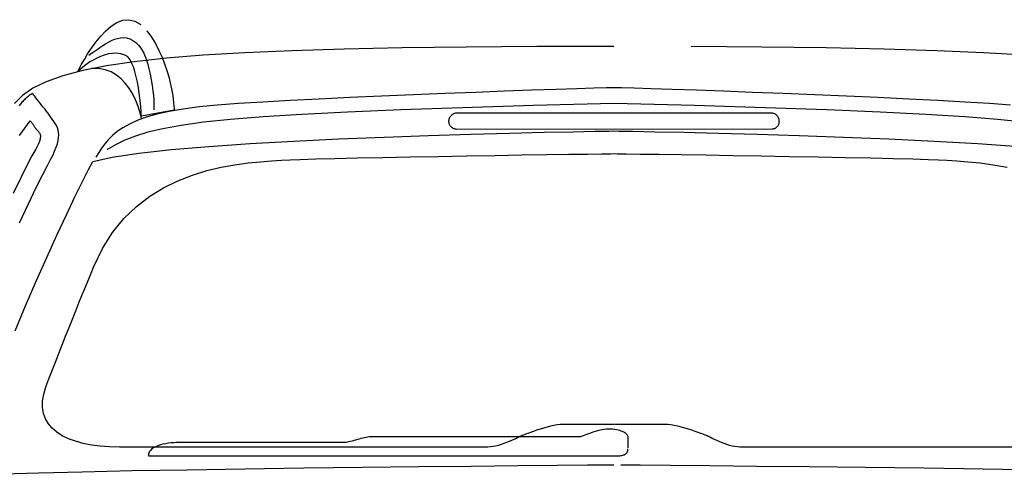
# Model space of a CAD drawing. Extents: x -3.1 to 3.1, y -5.2 to 5.4.
# Tile 29 of 30: x 1.042 to 2.301, y 3.779 to 4.36. Entities that reach past the tile are written whole.
import ezdxf

# ---------------------------------------------------------------- set-up
doc = ezdxf.new("R2010")
doc.units = 0
doc.layers.get('0').update_dxf_attribs({"linetype": 'CONTINUOUS'})

msp = doc.modelspace()

# ---------------------------------------------------------------- linework, layer by layer
for points in [[(1.205, 4.346), (1.205, 4.346), (1.210827, 4.337929), (1.215972, 4.329555), (1.220476, 4.320984), (1.224386, 4.312343), (1.227732, 4.303724), (1.230571, 4.295264), (1.232933, 4.287063), (1.234874, 4.279248), (1.236417, 4.271913), (1.237622, 4.265193), (1.238524, 4.259193), (1.239169, 4.254028), (1.239591, 4.249807), (1.239846, 4.246657), (1.239969, 4.244681), (1.198, 4.237), (1.198, 4.237), (1.197961, 4.237795), (1.197835, 4.240059), (1.197598, 4.243591), (1.197248, 4.248201), (1.196748, 4.253673), (1.196098, 4.259831), (1.195268, 4.266461), (1.194248, 4.273374), (1.193012, 4.280358), (1.191551, 4.287236), (1.189839, 4.293799), (1.18787, 4.299854), (1.185614, 4.305193), (1.183067, 4.30963), (1.180197, 4.312965), (1.177, 4.315), (1.171709, 4.316571), (1.166382, 4.317252), (1.161059, 4.317138), (1.155811, 4.316354), (1.150669, 4.314992), (1.145705, 4.313181), (1.140961, 4.311016), (1.1365, 4.308622), (1.132354, 4.306087), (1.128598, 4.303539), (1.125272, 4.301079), (1.122437, 4.298827), (1.120134, 4.296874), (1.118429, 4.29535), (1.117362, 4.294354), (1.117, 4.294), (1.117543, 4.295142), (1.119138, 4.298323), (1.121685, 4.303165), (1.125122, 4.309295), (1.129346, 4.316327), (1.134295, 4.323894), (1.13987, 4.331614), (1.146, 4.339122), (1.152591, 4.34602), (1.159575, 4.351953), (1.166862, 4.356531), (1.174374, 4.35939), (1.18202, 4.360134), (1.189732, 4.358406), (1.197417, 4.353819)], [(1.131, 4.315), (1.131, 4.315), (1.134402, 4.317173), (1.137882, 4.319535), (1.141417, 4.322008), (1.145012, 4.324528), (1.148657, 4.327), (1.152354, 4.329374), (1.156091, 4.331559), (1.159874, 4.333496), (1.163685, 4.335094), (1.167528, 4.336299), (1.171394, 4.337028), (1.175291, 4.337213), (1.179201, 4.336768), (1.183126, 4.335638), (1.187059, 4.333736), (1.191, 4.331), (1.194724, 4.327283), (1.198055, 4.322618), (1.201, 4.317157), (1.203591, 4.311059), (1.205835, 4.304457), (1.207764, 4.297524), (1.209394, 4.290402), (1.210748, 4.283248), (1.211839, 4.276201), (1.212697, 4.269433), (1.213331, 4.263079), (1.21378, 4.257307), (1.214043, 4.252252), (1.214157, 4.248087), (1.214134, 4.244949)], [(1.802, 4.326), (1.802, 4.326), (1.703413, 4.325803), (1.613303, 4.325197), (1.531295, 4.324142), (1.457028, 4.322606), (1.390126, 4.320543), (1.330232, 4.317925), (1.276972, 4.314713), (1.229996, 4.310874), (1.188913, 4.306354), (1.153382, 4.301142), (1.123016, 4.295181), (1.097465, 4.288449), (1.076346, 4.280894), (1.059311, 4.272496), (1.04598, 4.263209), (1.036, 4.253)], [(2.327748, 4.314713), (2.274457, 4.317925), (2.214504, 4.320543), (2.147528, 4.322606), (2.07315, 4.324142), (1.991016, 4.325197), (1.900752, 4.325803)], [(1.198, 4.234), (1.198, 4.234), (1.197626, 4.236165), (1.196866, 4.239531), (1.195677, 4.243886), (1.194028, 4.249028), (1.191866, 4.25474), (1.189169, 4.260819), (1.18589, 4.267055), (1.181996, 4.273248), (1.177437, 4.279177), (1.172189, 4.284642), (1.166209, 4.289429), (1.159465, 4.293343), (1.151902, 4.296157), (1.1435, 4.297681), (1.134209, 4.297693)], [(2.309, 4.251), (2.281909, 4.25289), (2.250665, 4.254811), (2.21602, 4.256736), (2.178732, 4.258654), (2.139559, 4.260524), (2.099272, 4.26235), (2.058618, 4.264094), (2.018374, 4.265748), (1.97928, 4.26728), (1.94211, 4.268673), (1.907618, 4.269906), (1.876575, 4.270965), (1.849724, 4.271819), (1.827843, 4.272461), (1.811677, 4.272858), (1.802, 4.273), (1.79248, 4.272858), (1.776437, 4.272461), (1.75463, 4.271819), (1.727839, 4.270965), (1.696807, 4.269906), (1.662319, 4.268673), (1.625122, 4.26728), (1.585996, 4.265748), (1.545689, 4.264094), (1.50498, 4.26235), (1.46463, 4.260524), (1.425402, 4.258654), (1.388055, 4.256736), (1.353366, 4.254811), (1.322091, 4.25289), (1.295, 4.251), (1.27185, 4.248701), (1.251413, 4.245972), (1.233472, 4.242835), (1.217839, 4.239323), (1.204295, 4.235461), (1.192654, 4.231287), (1.182701, 4.226827), (1.174248, 4.222122), (1.167075, 4.217181), (1.160992, 4.212059), (1.155791, 4.206772), (1.15128, 4.201354), (1.14724, 4.195835), (1.143484, 4.190252), (1.139803, 4.184626)], [(1.059, 4.266), (1.059, 4.266), (1.057516, 4.265043), (1.056087, 4.264075), (1.054705, 4.263083), (1.05337, 4.262075), (1.052079, 4.261043), (1.050839, 4.26), (1.049646, 4.258941), (1.0485, 4.257874), (1.04739, 4.256783), (1.046339, 4.255693), (1.045327, 4.254587), (1.04437, 4.253484), (1.043449, 4.252362), (1.042587, 4.251244), (1.041768, 4.250122)], [(1.042201, 4.100591), (1.053701, 4.124945), (1.063724, 4.145811), (1.071937, 4.162413), (1.078, 4.174), (1.08163, 4.18061), (1.084689, 4.186626), (1.087189, 4.192083), (1.089169, 4.197043), (1.090646, 4.201547), (1.091654, 4.205654), (1.09222, 4.209409), (1.092374, 4.212874), (1.092134, 4.216083), (1.091539, 4.219102), (1.09061, 4.221976), (1.089386, 4.224764), (1.087878, 4.2275), (1.08613, 4.230256), (1.084157, 4.233067), (1.082, 4.236), (1.080909, 4.237484), (1.079571, 4.239295), (1.078012, 4.241362), (1.076291, 4.243638), (1.074441, 4.246051), (1.07252, 4.248563), (1.070559, 4.251102), (1.068622, 4.253622), (1.066732, 4.256051), (1.064953, 4.258346), (1.063319, 4.260445), (1.061886, 4.262291), (1.060689, 4.263823), (1.05978, 4.264992), (1.059197, 4.265736)], [(2.326748, 4.229), (2.292059, 4.23261), (2.250378, 4.23598), (2.200787, 4.239138), (2.14237, 4.242122), (2.074197, 4.244961), (1.995362, 4.247697), (1.904933, 4.250362), (1.802, 4.253), (1.699059, 4.250362), (1.608634, 4.247697), (1.529795, 4.244961), (1.461638, 4.242122), (1.403232, 4.239138), (1.353665, 4.23598), (1.312016, 4.23261), (1.277374, 4.229), (1.248803, 4.225098), (1.225402, 4.220886), (1.206244, 4.216319), (1.190417, 4.211374), (1.176992, 4.205996), (1.165063, 4.200169), (1.153701, 4.193846)], [(1.591, 4.23), (1.591, 4.23), (1.591051, 4.231106), (1.59122, 4.232189), (1.591488, 4.233236), (1.591854, 4.234248), (1.592303, 4.235205), (1.592839, 4.236114), (1.593445, 4.236961), (1.594122, 4.237748), (1.59485, 4.238457), (1.595634, 4.239098), (1.596457, 4.23965), (1.597323, 4.240122), (1.598213, 4.240492), (1.59913, 4.240772), (1.600059, 4.240941), (2.003, 4.241), (2.003, 4.241), (2.004094, 4.240941), (2.005146, 4.240772), (2.006142, 4.240492), (2.007091, 4.240122), (2.007972, 4.23965), (2.008799, 4.239098), (2.009555, 4.238457), (2.010248, 4.237748), (2.010862, 4.236961), (2.011413, 4.236114), (2.011882, 4.235205), (2.01228, 4.234248), (2.012587, 4.233236), (2.012815, 4.232189), (2.012953, 4.231106), (2.013, 4.23), (2.013, 4.23), (2.012953, 4.229059), (2.012815, 4.22813), (2.012587, 4.227213), (2.01228, 4.226323), (2.011882, 4.225457), (2.011413, 4.224634), (2.010862, 4.22385), (2.010248, 4.223122), (2.009555, 4.222445), (2.008799, 4.221839), (2.007972, 4.221303), (2.007091, 4.220854), (2.006142, 4.220488), (2.005146, 4.22022), (2.004094, 4.220051), (1.601, 4.22), (1.601, 4.22), (1.600059, 4.220051), (1.59913, 4.22022), (1.598213, 4.220488), (1.597323, 4.220854), (1.596457, 4.221303), (1.595634, 4.221839), (1.59485, 4.222445), (1.594122, 4.223122), (1.593445, 4.22385), (1.592839, 4.224634), (1.592303, 4.225457), (1.591854, 4.226323), (1.591488, 4.227213), (1.59122, 4.22813), (1.591051, 4.229059), (1.591, 4.23)], [(1.042366, 4.212366), (1.056, 4.231), (1.056567, 4.230224), (1.057157, 4.229421), (1.057752, 4.228587), (1.058354, 4.227748), (1.058945, 4.226902), (1.059528, 4.226075), (1.060083, 4.225268), (1.060622, 4.2245), (1.061114, 4.223772), (1.061571, 4.223102), (1.061972, 4.222504), (1.062327, 4.221996), (1.062606, 4.221575), (1.062819, 4.22126), (1.062953, 4.221063)], [(1.063, 4.221), (1.063, 4.221), (1.063, 4.221), (1.06372, 4.220268), (1.064406, 4.219579), (1.065031, 4.218925), (1.065622, 4.218307), (1.066154, 4.217705), (1.06665, 4.21713), (1.067098, 4.216559), (1.0675, 4.216), (1.067843, 4.215429), (1.06815, 4.214862), (1.068409, 4.21428), (1.068622, 4.213685), (1.068787, 4.213059), (1.068906, 4.212413), (1.068976, 4.211724), (1.069, 4.211), (1.068961, 4.210031), (1.068854, 4.20902), (1.068665, 4.207945), (1.068402, 4.206811), (1.068051, 4.205598), (1.067622, 4.204319), (1.067102, 4.202953), (1.066496, 4.2015), (1.065787, 4.199949), (1.064992, 4.198303), (1.064087, 4.196547), (1.063091, 4.194685), (1.06198, 4.192701), (1.060768, 4.190598), (1.059441, 4.188362), (1.058, 4.186), (1.051976, 4.174535), (1.043886, 4.15826), (1.034035, 4.137874)], [(1.036583, 3.962382), (1.050122, 3.994374), (1.06376, 4.025831), (1.077197, 4.056142), (1.09011, 4.084681), (1.102201, 4.110827), (1.113138, 4.133949), (1.12263, 4.153437), (1.13035, 4.168657), (1.136, 4.179), (1.160776, 4.184543), (1.194756, 4.189571), (1.236445, 4.194102), (1.284354, 4.198169), (1.336984, 4.201776), (1.392862, 4.204957), (1.450488, 4.207728), (1.508374, 4.210122), (1.56502, 4.212142), (1.618953, 4.213827), (1.668673, 4.215193), (1.712701, 4.216264), (1.749531, 4.217055), (1.777685, 4.217594), (1.795669, 4.217902), (1.802, 4.218), (1.808323, 4.217902), (1.826307, 4.217594), (1.854457, 4.217055), (1.891291, 4.216264), (1.935311, 4.215193), (1.985035, 4.213827), (2.038965, 4.212142), (2.095622, 4.210122), (2.1535, 4.207728), (2.211126, 4.204957), (2.266996, 4.201776), (2.319638, 4.198169)], [(1.802, 3.843), (1.802, 3.843), (1.801476, 3.843), (1.79998, 3.843), (1.797622, 3.843), (1.794512, 3.843), (1.79074, 3.843), (1.786437, 3.843), (1.781693, 3.843), (1.776622, 3.843), (1.771323, 3.843), (1.765909, 3.843), (1.760488, 3.843), (1.755169, 3.843), (1.750047, 3.843), (1.745244, 3.843), (1.740854, 3.843), (1.737, 3.843), (1.733421, 3.842827), (1.729508, 3.84235), (1.725327, 3.841606), (1.720965, 3.84065), (1.716492, 3.839512), (1.712, 3.838248), (1.707555, 3.836894), (1.703248, 3.835496), (1.699142, 3.834094), (1.695335, 3.83274), (1.69189, 3.831472), (1.688902, 3.830343), (1.686433, 3.829378), (1.684579, 3.828642), (1.683406, 3.828165), (1.683, 3.828), (1.682701, 3.827839), (1.681846, 3.827394), (1.680488, 3.826701), (1.678685, 3.825807), (1.676472, 3.824744), (1.673925, 3.823567), (1.671079, 3.822303), (1.668, 3.821), (1.664724, 3.819685), (1.661315, 3.818421), (1.657819, 3.81724), (1.654307, 3.816185), (1.650811, 3.815283), (1.647394, 3.814598), (1.644102, 3.814154), (1.641, 3.814), (1.633839, 3.814), (1.619035, 3.814), (1.597587, 3.814), (1.570496, 3.814), (1.53876, 3.814), (1.503394, 3.814), (1.465386, 3.814), (1.425748, 3.814), (1.385469, 3.814), (1.345563, 3.814), (1.307028, 3.814), (1.27087, 3.814), (1.238083, 3.814), (1.209673, 3.814), (1.186642, 3.814), (1.17, 3.814), (1.157358, 3.814287), (1.145366, 3.815173), (1.134067, 3.816642), (1.123528, 3.818713), (1.113787, 3.821378), (1.104917, 3.824646), (1.096965, 3.828512), (1.089996, 3.832996), (1.084047, 3.838075), (1.079193, 3.84378), (1.075476, 3.850091), (1.072965, 3.857028), (1.071697, 3.864579), (1.071748, 3.87276), (1.073161, 3.881563), (1.076, 3.891), (1.079854, 3.901161), (1.083909, 3.91172), (1.088106, 3.922567), (1.092417, 3.933606), (1.096787, 3.944728), (1.101185, 3.955839), (1.105559, 3.966835), (1.109874, 3.977622), (1.114075, 3.988087), (1.118134, 3.998134), (1.122, 4.007661), (1.125638, 4.016575), (1.128992, 4.024764), (1.132035, 4.03213), (1.134717, 4.038575), (1.137, 4.044), (1.148142, 4.067583), (1.16115, 4.088232), (1.175752, 4.106138), (1.191685, 4.121512), (1.208665, 4.134539), (1.226433, 4.145437), (1.244713, 4.154394), (1.263248, 4.161622), (1.281748, 4.167303), (1.299965, 4.171657), (1.317614, 4.174878), (1.334433, 4.177169), (1.350146, 4.178717), (1.364496, 4.17974), (1.377201, 4.180433), (1.388, 4.181), (1.401047, 4.181579), (1.420425, 4.182201), (1.445134, 4.182846), (1.474197, 4.183512), (1.50661, 4.184177), (1.541398, 4.184846), (1.577559, 4.185496), (1.614122, 4.186122), (1.650075, 4.186709), (1.684449, 4.187252), (1.716244, 4.18774), (1.74448, 4.188169), (1.768157, 4.188512), (1.786299, 4.188776), (1.797906, 4.188941), (1.802, 4.189), (1.806087, 4.188941), (1.817697, 4.188776), (1.835835, 4.188512), (1.859528, 4.188169), (1.887772, 4.18774), (1.919591, 4.187252), (1.953992, 4.186709), (1.989996, 4.186122), (2.026598, 4.185496), (2.062831, 4.184846), (2.097697, 4.184177), (2.130213, 4.183512), (2.159382, 4.182846), (2.184232, 4.182201), (2.203768, 4.181579), (2.217, 4.181), (2.227626, 4.180433), (2.240205, 4.17974), (2.254461, 4.178717), (2.270118, 4.177169), (2.286898, 4.174878), (2.304531, 4.171657)], [(2.333543, 3.814), (2.297398, 3.814), (2.258862, 3.814), (2.218933, 3.814), (2.178622, 3.814), (2.138925, 3.814), (2.100858, 3.814), (2.065425, 3.814), (2.033638, 3.814), (2.006488, 3.814), (1.984996, 3.814), (1.970165, 3.814), (1.963, 3.814), (1.959902, 3.814154), (1.956642, 3.814598), (1.953268, 3.815283), (1.949843, 3.816185), (1.946394, 3.81724), (1.942988, 3.818421), (1.939669, 3.819685), (1.936496, 3.821), (1.9335, 3.822303), (1.930744, 3.823567), (1.928276, 3.824744), (1.92615, 3.825807), (1.924406, 3.826701), (1.923102, 3.827394), (1.92228, 3.827839), (1.922, 3.828), (1.921587, 3.828165), (1.920413, 3.828642), (1.918547, 3.829378), (1.916075, 3.830343), (1.913063, 3.831472), (1.909602, 3.83274), (1.90576, 3.834094), (1.901622, 3.835496), (1.897252, 3.836894), (1.892744, 3.838248), (1.888169, 3.839512), (1.883606, 3.84065), (1.879126, 3.841606), (1.874815, 3.84235), (1.870744, 3.842827), (1.867, 3.843), (1.863299, 3.843), (1.859035, 3.843), (1.854311, 3.843), (1.849248, 3.843), (1.843941, 3.843), (1.83852, 3.843), (1.833079, 3.843), (1.827748, 3.843), (1.822618, 3.843), (1.817815, 3.843), (1.813441, 3.843), (1.809622, 3.843), (1.806453, 3.843), (1.804051, 3.843), (1.802528, 3.843)], [(1.82, 3.813), (1.82, 3.827), (1.82, 3.827), (1.819882, 3.827929), (1.819539, 3.828858), (1.818972, 3.829772), (1.818201, 3.830669), (1.817217, 3.831531), (1.816039, 3.832358), (1.814669, 3.833138), (1.813122, 3.833874), (1.81139, 3.834543), (1.809496, 3.83515), (1.807437, 3.835681), (1.805228, 3.836138), (1.802866, 3.8365), (1.800374, 3.836772), (1.797748, 3.836941), (1.795, 3.837), (1.792449, 3.836886), (1.789717, 3.836567), (1.786846, 3.836067), (1.78389, 3.835433), (1.780886, 3.834673), (1.777894, 3.833831), (1.774953, 3.832925), (1.772122, 3.832), (1.769433, 3.831063), (1.766957, 3.830161), (1.764724, 3.829311), (1.762795, 3.828559), (1.761201, 3.827917), (1.760012, 3.827425), (1.759256, 3.827106), (1.759, 3.827), (1.757425, 3.827), (1.752854, 3.827), (1.745484, 3.827), (1.735543, 3.827), (1.72322, 3.827), (1.70874, 3.827), (1.692299, 3.827), (1.674122, 3.827), (1.654398, 3.827), (1.633358, 3.827), (1.611201, 3.827), (1.588138, 3.827), (1.56437, 3.827), (1.540122, 3.827), (1.515591, 3.827), (1.491, 3.827), (1.489232, 3.826917), (1.487323, 3.826697), (1.485291, 3.826346), (1.483169, 3.825902), (1.480965, 3.825366), (1.478709, 3.82478), (1.476417, 3.824146), (1.474122, 3.823496), (1.471831, 3.822839), (1.469579, 3.822209), (1.467382, 3.821614), (1.465264, 3.821091), (1.46324, 3.820642), (1.461343, 3.820295), (1.459587, 3.820075), (1.458, 3.82), (1.438256, 3.82), (1.41887, 3.82), (1.399945, 3.82), (1.381606, 3.82), (1.363961, 3.82), (1.34713, 3.82), (1.331228, 3.82), (1.316374, 3.82), (1.302669, 3.82), (1.290252, 3.82), (1.279217, 3.82), (1.269701, 3.82), (1.261795, 3.82), (1.255638, 3.82), (1.251331, 3.82), (1.249, 3.82), (1.246051, 3.819961), (1.242882, 3.819843), (1.239547, 3.819626), (1.236106, 3.819307), (1.232606, 3.818866), (1.229114, 3.818307), (1.225681, 3.817598), (1.222374, 3.816748), (1.219232, 3.81572), (1.216331, 3.814524), (1.213713, 3.813138), (1.211449, 3.811559), (1.209583, 3.80976), (1.208185, 3.807748), (1.207303, 3.805492), (1.207, 3.803), (1.213646, 3.803), (1.232453, 3.803), (1.261685, 3.803), (1.299638, 3.803), (1.344575, 3.803), (1.39478, 3.803), (1.448535, 3.803), (1.504122, 3.803), (1.559803, 3.803), (1.613878, 3.803), (1.66461, 3.803), (1.710291, 3.803), (1.749185, 3.803), (1.779587, 3.803), (1.799764, 3.803), (1.808, 3.803), (1.809453, 3.803031), (1.810811, 3.803138), (1.812075, 3.803315), (1.813248, 3.803575), (1.814323, 3.803902), (1.815311, 3.804311), (1.816197, 3.804799), (1.817, 3.805374), (1.817697, 3.80602), (1.818311, 3.806756), (1.818823, 3.807571), (1.819248, 3.80848), (1.819575, 3.809469), (1.819811, 3.810555), (1.819953, 3.811724)], [(1.802, 3.791), (1.802, 3.791), (1.793224, 3.790929), (1.768382, 3.79072), (1.729677, 3.790378), (1.679327, 3.789917), (1.619531, 3.789327), (1.552508, 3.788622), (1.480465, 3.787799), (1.405622, 3.786874), (1.330169, 3.785831), (1.256339, 3.784697), (1.186327, 3.783461), (1.122354, 3.782138), (1.066618, 3.78072), (1.021343, 3.779224)], [(2.347646, 3.784697), (2.273815, 3.785831), (2.198374, 3.786874), (2.12352, 3.787799), (2.05148, 3.788622), (1.984457, 3.789327), (1.924669, 3.789917), (1.874311, 3.790378), (1.83561, 3.79072), (1.810768, 3.790929)]]:
    msp.add_lwpolyline(points)

doc.saveas('drawing.dxf')
